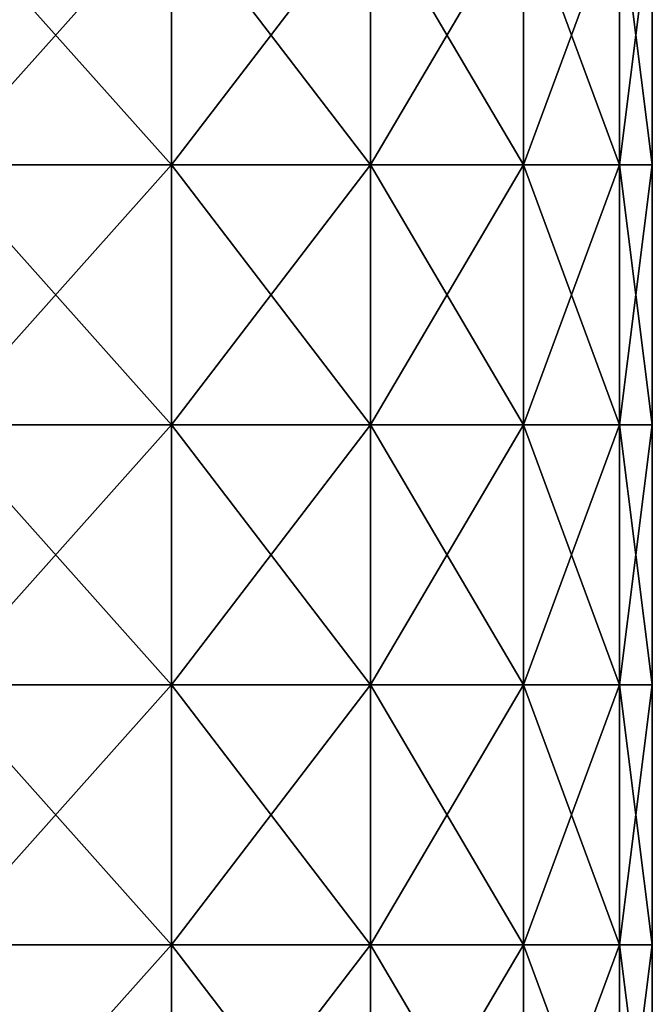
# Model space of a CAD drawing. Extents: x -226 to 210, y 0 to 1475.
# Tile 46 of 102: x 69 to 202, y 625 to 831. Entities that reach past the tile are written whole.
import ezdxf

# ---------------------------------------------------------------- set-up
doc = ezdxf.new("R2010")
doc.units = 0
doc.header["$LTSCALE"] = 117.934031
doc.layers.add('107', color=7, linetype='CONTINUOUS')
doc.layers.add('108', color=7, linetype='CONTINUOUS')

msp = doc.modelspace()

# ---------------------------------------------------------------- linework, layer by layer
at = {"layer": '107', "color": 7, "linetype": 'CONTINUOUS'}
for points in [[(100.88, 855.52, 174.72), (52.22, 855.52, 194.88), (100.88, 801, 174.72), (100.88, 855.52, 174.72)], [(100.88, 801, 174.72), (52.22, 855.52, 194.88), (52.22, 801, 194.88), (100.88, 801, 174.72)], [(142.66, 855.52, 142.66), (100.88, 855.52, 174.72), (142.66, 801, 142.66), (142.66, 855.52, 142.66)], [(142.66, 801, 142.66), (100.88, 855.52, 174.72), (100.88, 801, 174.72), (142.66, 801, 142.66)], [(174.72, 855.52, 100.88), (142.66, 855.52, 142.66), (174.72, 801, 100.88), (174.72, 855.52, 100.88)], [(174.72, 801, 100.88), (142.66, 855.52, 142.66), (142.66, 801, 142.66), (174.72, 801, 100.88)], [(194.88, 855.52, 52.22), (174.72, 855.52, 100.88), (194.88, 801, 52.22), (194.88, 855.52, 52.22)], [(194.88, 801, 52.22), (174.72, 855.52, 100.88), (174.72, 801, 100.88), (194.88, 801, 52.22)], [(201.75, 855.52), (194.88, 855.52, 52.22), (201.75, 801), (201.75, 855.52)], [(201.75, 801), (194.88, 855.52, 52.22), (194.88, 801, 52.22), (201.75, 801)], [(100.88, 801, 174.72), (52.22, 801, 194.88), (100.88, 746.49, 174.72), (100.88, 801, 174.72)], [(100.88, 746.49, 174.72), (52.22, 801, 194.88), (52.22, 746.49, 194.88), (100.88, 746.49, 174.72)], [(142.66, 801, 142.66), (100.88, 801, 174.72), (142.66, 746.49, 142.66), (142.66, 801, 142.66)], [(142.66, 746.49, 142.66), (100.88, 801, 174.72), (100.88, 746.49, 174.72), (142.66, 746.49, 142.66)], [(174.72, 801, 100.88), (142.66, 801, 142.66), (174.72, 746.49, 100.88), (174.72, 801, 100.88)], [(174.72, 746.49, 100.88), (142.66, 801, 142.66), (142.66, 746.49, 142.66), (174.72, 746.49, 100.88)], [(194.88, 801, 52.22), (174.72, 801, 100.88), (194.88, 746.49, 52.22), (194.88, 801, 52.22)], [(194.88, 746.49, 52.22), (174.72, 801, 100.88), (174.72, 746.49, 100.88), (194.88, 746.49, 52.22)], [(201.75, 801), (194.88, 801, 52.22), (201.75, 746.49), (201.75, 801)], [(201.75, 746.49), (194.88, 801, 52.22), (194.88, 746.49, 52.22), (201.75, 746.49)], [(100.88, 746.49, 174.72), (52.22, 746.49, 194.88), (100.88, 691.98, 174.72), (100.88, 746.49, 174.72)], [(100.88, 691.98, 174.72), (52.22, 746.49, 194.88), (52.22, 691.98, 194.88), (100.88, 691.98, 174.72)], [(142.66, 746.49, 142.66), (100.88, 746.49, 174.72), (142.66, 691.98, 142.66), (142.66, 746.49, 142.66)], [(142.66, 691.98, 142.66), (100.88, 746.49, 174.72), (100.88, 691.98, 174.72), (142.66, 691.98, 142.66)], [(174.72, 746.49, 100.88), (142.66, 746.49, 142.66), (174.72, 691.98, 100.88), (174.72, 746.49, 100.88)], [(174.72, 691.98, 100.88), (142.66, 746.49, 142.66), (142.66, 691.98, 142.66), (174.72, 691.98, 100.88)], [(194.88, 746.49, 52.22), (174.72, 746.49, 100.88), (194.88, 691.98, 52.22), (194.88, 746.49, 52.22)], [(194.88, 691.98, 52.22), (174.72, 746.49, 100.88), (174.72, 691.98, 100.88), (194.88, 691.98, 52.22)], [(201.75, 746.49), (194.88, 746.49, 52.22), (201.75, 691.98), (201.75, 746.49)], [(201.75, 691.98), (194.88, 746.49, 52.22), (194.88, 691.98, 52.22), (201.75, 691.98)], [(100.88, 691.98, 174.72), (52.22, 691.98, 194.88), (100.88, 637.46, 174.72), (100.88, 691.98, 174.72)], [(100.88, 637.46, 174.72), (52.22, 691.98, 194.88), (52.22, 637.46, 194.88), (100.88, 637.46, 174.72)], [(142.66, 691.98, 142.66), (100.88, 691.98, 174.72), (142.66, 637.46, 142.66), (142.66, 691.98, 142.66)], [(142.66, 637.46, 142.66), (100.88, 691.98, 174.72), (100.88, 637.46, 174.72), (142.66, 637.46, 142.66)], [(174.72, 691.98, 100.88), (142.66, 691.98, 142.66), (174.72, 637.46, 100.88), (174.72, 691.98, 100.88)], [(174.72, 637.46, 100.88), (142.66, 691.98, 142.66), (142.66, 637.46, 142.66), (174.72, 637.46, 100.88)], [(194.88, 691.98, 52.22), (174.72, 691.98, 100.88), (194.88, 637.46, 52.22), (194.88, 691.98, 52.22)], [(194.88, 637.46, 52.22), (174.72, 691.98, 100.88), (174.72, 637.46, 100.88), (194.88, 637.46, 52.22)], [(201.75, 691.98), (194.88, 691.98, 52.22), (201.75, 637.46), (201.75, 691.98)], [(201.75, 637.46), (194.88, 691.98, 52.22), (194.88, 637.46, 52.22), (201.75, 637.46)], [(100.88, 637.46, 174.72), (52.22, 637.46, 194.88), (100.88, 582.95, 174.72), (100.88, 637.46, 174.72)], [(100.88, 582.95, 174.72), (52.22, 637.46, 194.88), (52.22, 582.95, 194.88), (100.88, 582.95, 174.72)], [(142.66, 637.46, 142.66), (100.88, 637.46, 174.72), (142.66, 582.95, 142.66), (142.66, 637.46, 142.66)], [(142.66, 582.95, 142.66), (100.88, 637.46, 174.72), (100.88, 582.95, 174.72), (142.66, 582.95, 142.66)], [(174.72, 637.46, 100.88), (142.66, 637.46, 142.66), (174.72, 582.95, 100.88), (174.72, 637.46, 100.88)], [(174.72, 582.95, 100.88), (142.66, 637.46, 142.66), (142.66, 582.95, 142.66), (174.72, 582.95, 100.88)], [(194.88, 637.46, 52.22), (174.72, 637.46, 100.88), (194.88, 582.95, 52.22), (194.88, 637.46, 52.22)], [(194.88, 582.95, 52.22), (174.72, 637.46, 100.88), (174.72, 582.95, 100.88), (194.88, 582.95, 52.22)], [(201.75, 637.46), (194.88, 637.46, 52.22), (201.75, 582.95), (201.75, 637.46)], [(201.75, 582.95), (194.88, 637.46, 52.22), (194.88, 582.95, 52.22), (201.75, 582.95)]]:
    msp.add_3dface(points, dxfattribs=at)
at = {"layer": '108', "color": 7, "linetype": 'CONTINUOUS'}
for points in [[(52.22, 855.52, -194.88), (100.88, 855.52, -174.72), (52.22, 801, -194.88), (52.22, 855.52, -194.88)], [(52.22, 801, -194.88), (100.88, 855.52, -174.72), (100.88, 801, -174.72), (52.22, 801, -194.88)], [(100.88, 855.52, -174.72), (142.66, 855.52, -142.66), (100.88, 801, -174.72), (100.88, 855.52, -174.72)], [(100.88, 801, -174.72), (142.66, 855.52, -142.66), (142.66, 801, -142.66), (100.88, 801, -174.72)], [(142.66, 855.52, -142.66), (174.72, 855.52, -100.88), (142.66, 801, -142.66), (142.66, 855.52, -142.66)], [(142.66, 801, -142.66), (174.72, 855.52, -100.88), (174.72, 801, -100.88), (142.66, 801, -142.66)], [(174.72, 855.52, -100.88), (194.88, 855.52, -52.22), (174.72, 801, -100.88), (174.72, 855.52, -100.88)], [(174.72, 801, -100.88), (194.88, 855.52, -52.22), (194.88, 801, -52.22), (174.72, 801, -100.88)], [(201.75, 855.52), (201.75, 801), (194.88, 801, -52.22), (201.75, 855.52)], [(194.88, 855.52, -52.22), (201.75, 855.52), (194.88, 801, -52.22), (194.88, 855.52, -52.22)], [(52.22, 801, -194.88), (100.88, 801, -174.72), (52.22, 746.49, -194.88), (52.22, 801, -194.88)], [(52.22, 746.49, -194.88), (100.88, 801, -174.72), (100.88, 746.49, -174.72), (52.22, 746.49, -194.88)], [(100.88, 801, -174.72), (142.66, 801, -142.66), (100.88, 746.49, -174.72), (100.88, 801, -174.72)], [(100.88, 746.49, -174.72), (142.66, 801, -142.66), (142.66, 746.49, -142.66), (100.88, 746.49, -174.72)], [(142.66, 801, -142.66), (174.72, 801, -100.88), (142.66, 746.49, -142.66), (142.66, 801, -142.66)], [(142.66, 746.49, -142.66), (174.72, 801, -100.88), (174.72, 746.49, -100.88), (142.66, 746.49, -142.66)], [(174.72, 801, -100.88), (194.88, 801, -52.22), (174.72, 746.49, -100.88), (174.72, 801, -100.88)], [(174.72, 746.49, -100.88), (194.88, 801, -52.22), (194.88, 746.49, -52.22), (174.72, 746.49, -100.88)], [(201.75, 801), (201.75, 746.49), (194.88, 746.49, -52.22), (201.75, 801)], [(194.88, 801, -52.22), (201.75, 801), (194.88, 746.49, -52.22), (194.88, 801, -52.22)], [(52.22, 746.49, -194.88), (100.88, 746.49, -174.72), (52.22, 691.98, -194.88), (52.22, 746.49, -194.88)], [(52.22, 691.98, -194.88), (100.88, 746.49, -174.72), (100.88, 691.98, -174.72), (52.22, 691.98, -194.88)], [(100.88, 746.49, -174.72), (142.66, 746.49, -142.66), (100.88, 691.98, -174.72), (100.88, 746.49, -174.72)], [(100.88, 691.98, -174.72), (142.66, 746.49, -142.66), (142.66, 691.98, -142.66), (100.88, 691.98, -174.72)], [(142.66, 746.49, -142.66), (174.72, 746.49, -100.88), (142.66, 691.98, -142.66), (142.66, 746.49, -142.66)], [(142.66, 691.98, -142.66), (174.72, 746.49, -100.88), (174.72, 691.98, -100.88), (142.66, 691.98, -142.66)], [(174.72, 746.49, -100.88), (194.88, 746.49, -52.22), (174.72, 691.98, -100.88), (174.72, 746.49, -100.88)], [(174.72, 691.98, -100.88), (194.88, 746.49, -52.22), (194.88, 691.98, -52.22), (174.72, 691.98, -100.88)], [(201.75, 746.49), (201.75, 691.98), (194.88, 691.98, -52.22), (201.75, 746.49)], [(194.88, 746.49, -52.22), (201.75, 746.49), (194.88, 691.98, -52.22), (194.88, 746.49, -52.22)], [(52.22, 691.98, -194.88), (100.88, 691.98, -174.72), (52.22, 637.46, -194.88), (52.22, 691.98, -194.88)], [(52.22, 637.46, -194.88), (100.88, 691.98, -174.72), (100.88, 637.46, -174.72), (52.22, 637.46, -194.88)], [(100.88, 691.98, -174.72), (142.66, 691.98, -142.66), (100.88, 637.46, -174.72), (100.88, 691.98, -174.72)], [(100.88, 637.46, -174.72), (142.66, 691.98, -142.66), (142.66, 637.46, -142.66), (100.88, 637.46, -174.72)], [(142.66, 691.98, -142.66), (174.72, 691.98, -100.88), (142.66, 637.46, -142.66), (142.66, 691.98, -142.66)], [(142.66, 637.46, -142.66), (174.72, 691.98, -100.88), (174.72, 637.46, -100.88), (142.66, 637.46, -142.66)], [(174.72, 691.98, -100.88), (194.88, 691.98, -52.22), (174.72, 637.46, -100.88), (174.72, 691.98, -100.88)], [(174.72, 637.46, -100.88), (194.88, 691.98, -52.22), (194.88, 637.46, -52.22), (174.72, 637.46, -100.88)], [(201.75, 691.98), (201.75, 637.46), (194.88, 637.46, -52.22), (201.75, 691.98)], [(194.88, 691.98, -52.22), (201.75, 691.98), (194.88, 637.46, -52.22), (194.88, 691.98, -52.22)], [(52.22, 637.46, -194.88), (100.88, 637.46, -174.72), (52.22, 582.95, -194.88), (52.22, 637.46, -194.88)], [(52.22, 582.95, -194.88), (100.88, 637.46, -174.72), (100.88, 582.95, -174.72), (52.22, 582.95, -194.88)], [(100.88, 637.46, -174.72), (142.66, 637.46, -142.66), (100.88, 582.95, -174.72), (100.88, 637.46, -174.72)], [(100.88, 582.95, -174.72), (142.66, 637.46, -142.66), (142.66, 582.95, -142.66), (100.88, 582.95, -174.72)], [(142.66, 637.46, -142.66), (174.72, 637.46, -100.88), (142.66, 582.95, -142.66), (142.66, 637.46, -142.66)], [(142.66, 582.95, -142.66), (174.72, 637.46, -100.88), (174.72, 582.95, -100.88), (142.66, 582.95, -142.66)], [(174.72, 637.46, -100.88), (194.88, 637.46, -52.22), (174.72, 582.95, -100.88), (174.72, 637.46, -100.88)], [(174.72, 582.95, -100.88), (194.88, 637.46, -52.22), (194.88, 582.95, -52.22), (174.72, 582.95, -100.88)], [(201.75, 637.46), (201.75, 582.95), (194.88, 582.95, -52.22), (201.75, 637.46)], [(194.88, 637.46, -52.22), (201.75, 637.46), (194.88, 582.95, -52.22), (194.88, 637.46, -52.22)]]:
    msp.add_3dface(points, dxfattribs=at)

doc.saveas('drawing.dxf')
